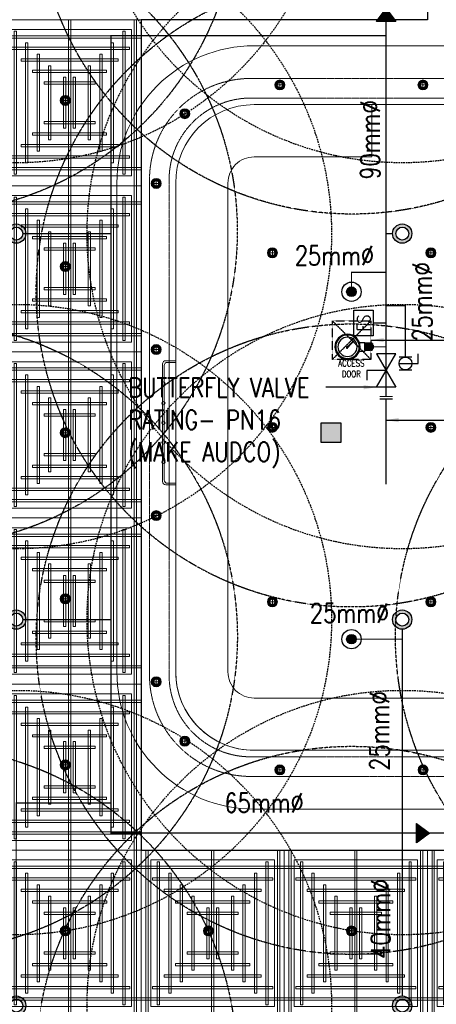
# Model space of a CAD drawing. Header units: millimetres. Extents: x -2073 to 35483, y -49920 to 11085.
# Tile 67 of 70: x 4241 to 7479, y -4443 to 3209. Entities that reach past the tile are written whole.
import ezdxf

# ---------------------------------------------------------------- set-up
doc = ezdxf.new("R2010")
doc.units = ezdxf.units.MM
for name, pattern in [('( Dashed )', [0.75, 0.5, -0.25]), ('( Hidden )', [0.375, 0.25, -0.125]), ('DASHED', [19.049999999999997, 12.7, -6.35]), ('HIDDEN', [0.375, 0.25, -0.125])]:
    doc.linetypes.add(name, pattern=pattern)
for name, color, linetype, lineweight in [('00 Structural', 2, 'Continuous', 25), ('Ceiling', 14, 'Continuous', 9), ('E Celing Lighting', 5, 'DASHED', 5), ('Grey', 8, 'Continuous', 9), ('Lighting (Ceiling)', 160, 'Continuous', 15)]:
    doc.layers.add(name, color=color, linetype=linetype, lineweight=lineweight)
for name, color, linetype, true_color in [('ACCESS', 80, 'Continuous', 0x3fff00), ('FIRE-SPKLR-EQP', 1, 'Continuous', 0xff0000), ('FIRE-SPKLR-EQP-MPA-12SM-C', 2, 'HIDDEN', 0xffff00), ('FIRE-SPKLR-PIPE', 1, 'Continuous', 0xff0000), ('MEPF_Fire Protection - Sprinklers', 1, 'Continuous', 0xff0000), ('RCP LAYOUT', 9, 'Continuous', 0x808080), ('UPRIGHT SPRINKLER EQP', 1, 'Continuous', 0xff0000)]:
    doc.layers.add(name, color=color, linetype=linetype, true_color=true_color)
for name, color, linetype in [('FIRE PIPE EXISTING', 7, 'Continuous'), ('FIRE-SPKLR-LGND-TEXT', 7, 'Continuous'), ('FIRE-SPKLR-SUPPORT', 7, 'Continuous'), ('FIRE-SPKLR-TEXT', 7, 'Continuous')]:
    doc.layers.add(name, color=color, linetype=linetype)
doc.styles.add('Oswald Light', font='txt')
doc.styles.get("Standard").update_dxf_attribs({"font": 'arial.ttf', "width": 0.8})
doc.dimstyles.new('MDS-50', dxfattribs={"dimtxt": 100, "dimasz": 100, "dimexe": 50, "dimexo": 50, "dimgap": 25, "dimtad": 1, "dimdec": 0, "dimtxsty": 'Oswald Light', "dimcen": 0, "dimdle": 1.5875, "dimazin": 0, "dimtfac": 1, "dimtdec": 0, "dimtix": 1, "dimtmove": 0, "dimatfit": 0, "dimfxl": 1, "dimfrac": 2, "dimtolj": 1, "dimarcsym": 0})

# ---------------------------------------------------------------- blocks, each defined once
blk = doc.blocks.new('UPRIGHT SPRINKLER')
at = {"layer": 'FIRE-SPKLR-EQP'}
h = blk.add_hatch(color=256, dxfattribs=at)
h.dxf.hatch_style = 1
h.paths.add_polyline_path([(-76.01544674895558, -0.1788964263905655, 1), (73.98455325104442, -0.1788964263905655, 1)])
h.paths.add_polyline_path([(50, 0, -1), (-50, 0, -1)], flags=16)
for centre, radius in [((-1.015446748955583, -0.1788964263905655), 75), ((0, 0), 50)]:
    blk.add_circle(centre, radius, dxfattribs=at)
at = {"layer": 'FIRE-SPKLR-EQP-MPA-12SM-C', "linetype": 'DASHED'}
blk.add_circle((0, 0), 2450, dxfattribs=at)
blk = doc.blocks.new('SPKLR-EQP-PENDENT-68C')
at = {"layer": 'FIRE-SPKLR-EQP'}
h = blk.add_hatch(color=256, dxfattribs=at)
h.dxf.hatch_style = 1
h.paths.add_polyline_path([(37.5, 0, 1), (-37.5, 0, 1)])
for radius in [75, 37.5]:
    blk.add_circle((0, 0), radius, dxfattribs=at)
at = {"layer": 'FIRE-SPKLR-EQP-MPA-12SM-C'}
blk.add_circle((0, 0), 2450, dxfattribs=at)
blk = doc.blocks.new('ACCESS')
at = {"layer": 'ACCESS', "color": 1, "linetype": '( Hidden )', "ltscale": 7, "true_color": 0xff0000}
for p, q in [((-299.984408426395, -299.9844084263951), (300.015591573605, 300.0155915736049)), ((-299.984408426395, 300.0155915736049), (300.0155915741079, -300.0467779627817))]:
    blk.add_line(p, q, dxfattribs=at)
blk.add_lwpolyline([(-299.984408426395, 300.0155504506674), (300.015591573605, 300.0155504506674), (300.015591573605, -300.0467779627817), (-299.984408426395, -300.0467779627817)], close=True, dxfattribs=at)
at = {"layer": 'ACCESS', "color": 1, "true_color": 0xff0000, "insert": (-5.095340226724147, -442.3474510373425), "char_height": 100, "attachment_point": 5}
blk.add_mtext_dynamic_manual_height_columns('{\\Fromans|c0;ACCESS\\PDOOR}', width=262.9047619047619, gutter_width=3324.744963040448, heights=[0], dxfattribs=at)
blk = doc.blocks.new('SPKLR-EQP-BFV')
at = {"layer": 'FIRE-SPKLR-EQP'}
for points in [[(0, 0), (0, 150), (-75, 150)], [(-129.9038105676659, 75), (129.9038105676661, -75), (129.9038105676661, 75), (-129.9038105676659, -75), (-129.9038105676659, 75)]]:
    blk.add_lwpolyline(points, dxfattribs=at)
blk = doc.blocks.new('SPKLR-EQP-BV-TD')
at = {"layer": 'FIRE-SPKLR-EQP'}
blk.add_lwpolyline([(0, -50), (0, 100), (-75, 100)], dxfattribs=at)
at = {"layer": 'FIRE-SPKLR-EQP', "const_width": 10}
for points in [[(-50, 50), (-50, -50)], [(49.99999999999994, 50), (49.99999999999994, -50)]]:
    blk.add_lwpolyline(points, dxfattribs=at)
at = {"layer": 'FIRE-SPKLR-EQP'}
blk.add_circle((0, 0), 50, dxfattribs=at)
blk = doc.blocks.new('SPKLR-EQP-FS')
at = {"layer": 'FIRE-SPKLR-EQP'}
blk.add_lwpolyline([(-100, 250), (100, 250), (100, 100), (-100, 100)], close=True, dxfattribs=at)
at = {"layer": 'FIRE-SPKLR-EQP', "const_width": 10}
blk.add_lwpolyline([(0, 0), (0, 100)], dxfattribs=at)
at = {"layer": 'FIRE-SPKLR-EQP', "insert": (0, 175), "char_height": 100, "attachment_point": 5}
blk.add_mtext_dynamic_manual_height_columns('\\pxqc;{\\Fromans|c0;FS}', width=395.6629794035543, gutter_width=500, heights=[0], dxfattribs=at)
blk = doc.blocks.new('Pressure Gauge fr')
at = {"layer": 'FIRE-SPKLR-EQP'}
for p, q in [((0.6565826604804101, 17.18654415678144), (-14.58272530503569, -0.1618566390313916)), ((2.712916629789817, 15.13021018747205), (-14.58272530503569, -0.1618566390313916)), ((-9.999999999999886, -12.56533000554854), (-9.999999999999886, -25.3030413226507)), ((10.00000000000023, -12.56533000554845), (10.00000000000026, -25.3030413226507)), ((-9.999999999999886, -25.3030413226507), (-7.999999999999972, -25.30304132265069)), ((-9.000000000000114, -28.3330413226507), (-9.000000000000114, -27.3030413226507)), ((-9.000000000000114, -27.3030413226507), (-7.999999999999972, -27.3030413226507)), ((-9.000000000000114, -28.3330413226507), (-7.999999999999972, -28.33304132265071)), ((-9.000000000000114, -30.3330413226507), (-9.000000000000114, -29.33304132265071)), ((-9.000000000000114, -29.33304132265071), (-7.999999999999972, -29.33304132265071)), ((-9.000000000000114, -30.3330413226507), (-7.999999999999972, -30.3330413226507)), ((-9.000000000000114, -32.33304132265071), (-9.000000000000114, -31.3330413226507)), ((-9.000000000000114, -31.3330413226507), (-7.999999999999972, -31.3330413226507)), ((-9.000000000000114, -32.33304132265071), (-7.999999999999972, -32.3330413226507)), ((-9.000000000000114, -34.3330413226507), (-9.000000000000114, -33.33304132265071)), ((-9.000000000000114, -33.33304132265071), (-7.999999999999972, -33.33304132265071)), ((-9.000000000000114, -34.3330413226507), (-7.999999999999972, -34.3330413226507)), ((-9.000000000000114, -36.33304132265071), (-9.000000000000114, -35.33304132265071)), ((-9.000000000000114, -35.33304132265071), (-7.999999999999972, -35.33304132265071)), ((-7.999999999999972, -36.33304132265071), (-9.000000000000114, -36.33304132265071)), ((-9.000000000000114, -38.33304132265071), (-9.000000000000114, -37.3330413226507)), ((-9.000000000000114, -37.3330413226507), (-7.999999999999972, -37.3330413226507)), ((-9.000000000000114, -38.33304132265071), (-7.999999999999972, -38.33304132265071)), ((-9.000000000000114, -40.33304132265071), (-9.000000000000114, -39.33304132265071)), ((-9.000000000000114, -39.33304132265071), (-7.999999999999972, -39.33304132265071)), ((-9.000000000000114, -40.33304132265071), (-7.999999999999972, -40.3330413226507)), ((-9.000000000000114, -42.33304132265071), (-9.000000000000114, -41.33304132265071)), ((-9.000000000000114, -41.33304132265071), (-7.999999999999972, -41.33304132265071)), ((-9.000000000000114, -42.33304132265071), (-7.999999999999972, -42.33304132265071)), ((-7.999999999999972, -25.30304132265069), (-7.999999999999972, -27.3030413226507)), ((7.999999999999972, -25.30304132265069), (-7.999999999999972, -25.30304132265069)), ((-7.999999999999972, -27.3030413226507), (7.999999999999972, -27.3030413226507)), ((-7.999999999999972, -29.33304132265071), (-7.999999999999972, -28.33304132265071)), ((-7.999999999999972, -28.33304132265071), (7.999999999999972, -28.33304132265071)), ((-7.999999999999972, -29.33304132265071), (7.999999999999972, -29.33304132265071)), ((-7.999999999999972, -31.3330413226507), (-7.999999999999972, -30.3330413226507)), ((-7.999999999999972, -30.3330413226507), (7.999999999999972, -30.3330413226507)), ((-7.999999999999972, -31.3330413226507), (7.999999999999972, -31.3330413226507)), ((-7.999999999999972, -33.33304132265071), (-7.999999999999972, -32.3330413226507)), ((-7.999999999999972, -32.3330413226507), (7.999999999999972, -32.3330413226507)), ((7.999999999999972, -33.33304132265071), (-7.999999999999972, -33.33304132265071)), ((-7.999999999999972, -35.33304132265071), (-7.999999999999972, -34.3330413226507)), ((7.999999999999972, -34.3330413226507), (-7.999999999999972, -34.3330413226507)), ((-7.999999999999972, -35.33304132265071), (7.999999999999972, -35.33304132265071)), ((-7.999999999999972, -37.3330413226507), (-7.999999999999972, -36.33304132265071)), ((-7.999999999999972, -36.33304132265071), (7.999999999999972, -36.33304132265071)), ((-7.999999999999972, -37.3330413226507), (7.999999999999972, -37.3330413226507)), ((-7.999999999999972, -39.33304132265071), (-7.999999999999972, -38.33304132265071)), ((-7.999999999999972, -38.33304132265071), (7.999999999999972, -38.33304132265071)), ((7.999999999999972, -39.33304132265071), (-7.999999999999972, -39.33304132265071)), ((-7.999999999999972, -41.33304132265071), (-7.999999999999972, -40.3330413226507)), ((-7.999999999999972, -40.3330413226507), (7.999999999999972, -40.33304132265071)), ((7.999999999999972, -41.33304132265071), (-7.999999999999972, -41.33304132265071)), ((-7.999999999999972, -43.3330413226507), (-7.999999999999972, -42.33304132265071)), ((7.999999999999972, -42.33304132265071), (-7.999999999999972, -42.33304132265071)), ((-7.999999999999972, -43.3330413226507), (-4.000000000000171, -43.3330413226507)), ((-4.000000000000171, -43.3330413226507), (-4.000000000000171, -45.33304132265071)), ((-4.000000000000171, -43.3330413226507), (4.000000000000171, -43.3330413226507)), ((-4.000000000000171, -45.33304132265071), (4.000000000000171, -45.33304132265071)), ((4.000000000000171, -43.3330413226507), (4.000000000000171, -45.33304132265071)), ((7.999999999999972, -43.3330413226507), (4.000000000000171, -43.3330413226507)), ((7.999999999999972, -25.30304132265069), (10.00000000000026, -25.3030413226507)), ((7.999999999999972, -25.30304132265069), (7.999999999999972, -27.3030413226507)), ((9.000000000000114, -27.3030413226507), (7.999999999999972, -27.3030413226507)), ((7.999999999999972, -29.33304132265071), (7.999999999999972, -28.33304132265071)), ((9.000000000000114, -28.3330413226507), (7.999999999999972, -28.33304132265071)), ((9.000000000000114, -29.33304132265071), (7.999999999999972, -29.33304132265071)), ((7.999999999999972, -31.3330413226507), (7.999999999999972, -30.3330413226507)), ((7.999999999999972, -30.3330413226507), (9.000000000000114, -30.3330413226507)), ((9.000000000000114, -31.3330413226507), (7.999999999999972, -31.3330413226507)), ((7.999999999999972, -33.33304132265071), (7.999999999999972, -32.3330413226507)), ((7.999999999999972, -32.3330413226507), (9.000000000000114, -32.33304132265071)), ((9.000000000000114, -33.33304132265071), (7.999999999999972, -33.33304132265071)), ((7.999999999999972, -35.33304132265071), (7.999999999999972, -34.3330413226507)), ((7.999999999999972, -34.3330413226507), (9.000000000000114, -34.3330413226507)), ((9.000000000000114, -35.33304132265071), (7.999999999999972, -35.33304132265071)), ((7.999999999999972, -37.3330413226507), (7.999999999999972, -36.33304132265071)), ((9.000000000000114, -36.33304132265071), (7.999999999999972, -36.33304132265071)), ((9.000000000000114, -37.3330413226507), (7.999999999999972, -37.3330413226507)), ((7.999999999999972, -39.33304132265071), (7.999999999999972, -38.33304132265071)), ((9.000000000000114, -38.33304132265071), (7.999999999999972, -38.33304132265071)), ((9.000000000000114, -39.33304132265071), (7.999999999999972, -39.33304132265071)), ((7.999999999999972, -41.33304132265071), (7.999999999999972, -40.33304132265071)), ((7.999999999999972, -40.33304132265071), (9.000000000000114, -40.33304132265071)), ((9.000000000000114, -41.33304132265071), (7.999999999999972, -41.33304132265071)), ((7.999999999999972, -43.3330413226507), (7.999999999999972, -42.33304132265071)), ((9.000000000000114, -42.33304132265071), (7.999999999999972, -42.33304132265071)), ((9.000000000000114, -28.3330413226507), (9.000000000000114, -27.3030413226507)), ((9.000000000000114, -30.3330413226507), (9.000000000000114, -29.33304132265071)), ((9.000000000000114, -32.33304132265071), (9.000000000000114, -31.3330413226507)), ((9.000000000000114, -34.3330413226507), (9.000000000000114, -33.33304132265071)), ((9.000000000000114, -36.33304132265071), (9.000000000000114, -35.33304132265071)), ((9.000000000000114, -38.33304132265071), (9.000000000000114, -37.3330413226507)), ((9.000000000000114, -40.33304132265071), (9.000000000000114, -39.33304132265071)), ((9.000000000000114, -42.33304132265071), (9.000000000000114, -41.33304132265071))]:
    blk.add_line(p, q, dxfattribs=at)
blk.add_lwpolyline([(1.575060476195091, 14.99634114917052), (1.528234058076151, 15.00971680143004), (1.481870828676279, 15.02462073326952), (1.436019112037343, 15.04103292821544), (1.390727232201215, 15.05893336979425), (1.346043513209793, 15.07830204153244), (1.302016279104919, 15.09911892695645), (1.25869385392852, 15.12136400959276), (1.216124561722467, 15.14501727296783), (1.174355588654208, 15.17005672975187), (1.133429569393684, 15.19645250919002), (1.093388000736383, 15.22417276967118), (1.054272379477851, 15.25318566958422), (1.016124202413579, 15.28345936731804), (0.9789849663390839, 15.31496202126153), (0.942896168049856, 15.34766178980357), (0.9078993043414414, 15.38152683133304), (0.8740342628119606, 15.41652369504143), (0.8413344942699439, 15.45261249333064), (0.8098318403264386, 15.48975172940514), (0.7795581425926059, 15.52789990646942), (0.75054524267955, 15.56701552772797), (0.7228249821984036, 15.60705709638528), (0.6964292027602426, 15.64798311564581), (0.6713897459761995, 15.68975208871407), (0.6477364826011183, 15.73232138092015), (0.6254913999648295, 15.77564380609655), (0.6046745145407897, 15.81967104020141), (0.5853058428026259, 15.86435475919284), (0.5674054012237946, 15.90964663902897), (0.550993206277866, 15.95549835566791), (0.5360892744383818, 16.00186158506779), (0.5227136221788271, 16.04868800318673), (0.510884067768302, 16.09592869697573), (0.5006096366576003, 16.14353239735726), (0.4918971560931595, 16.19144724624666), (0.484753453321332, 16.23962138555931), (0.4791853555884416, 16.28800295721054), (0.4751996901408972, 16.33654010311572), (0.4728032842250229, 16.38518096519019), (0.4720029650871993, 16.43387368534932), (0.4728032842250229, 16.48256640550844), (0.4751996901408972, 16.53120726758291), (0.47918535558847, 16.57974441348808), (0.484753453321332, 16.62812598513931), (0.491897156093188, 16.67630012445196), (0.5006096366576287, 16.72421497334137), (0.510884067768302, 16.77181867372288), (0.5227136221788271, 16.81905936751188), (0.5360892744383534, 16.86588578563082), (0.550993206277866, 16.9122490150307), (0.5674054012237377, 16.95810073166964), (0.585305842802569, 17.00339261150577), (0.6046745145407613, 17.0480763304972), (0.6254913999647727, 17.09210356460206), (0.6477364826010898, 17.13542598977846), (0.6713897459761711, 17.17799528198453), (0.6964292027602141, 17.21976425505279), (0.7228249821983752, 17.26069027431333), (0.7505452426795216, 17.30073184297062), (0.7795581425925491, 17.33984746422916), (0.8098318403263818, 17.37799564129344), (0.8413344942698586, 17.41513487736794), (0.8740342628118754, 17.45122367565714), (0.9078993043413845, 17.48622053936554), (0.9428961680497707, 17.52008558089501), (0.9789849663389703, 17.55278534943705), (1.016124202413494, 17.58428800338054), (1.054272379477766, 17.61456170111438), (1.093388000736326, 17.64357460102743), (1.133429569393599, 17.6712948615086), (1.174355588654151, 17.69769064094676), (1.21612456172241, 17.72273009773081), (1.25869385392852, 17.74638336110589), (1.302016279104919, 17.76862844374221), (1.346043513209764, 17.78944532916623), (1.390727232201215, 17.80881400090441), (1.436019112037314, 17.82671444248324), (1.481870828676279, 17.84312663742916), (1.528234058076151, 17.85803056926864), (1.575060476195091, 17.87140622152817), (1.622301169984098, 17.88323577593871), (1.669904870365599, 17.89351020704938), (1.717819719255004, 17.90222268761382), (1.765993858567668, 17.90936639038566), (1.814375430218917, 17.91493448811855), (1.862912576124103, 17.91892015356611), (1.911553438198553, 17.92131655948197), (1.960246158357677, 17.92211687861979), (2.008938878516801, 17.92131655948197), (2.057579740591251, 17.9189201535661), (2.106116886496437, 17.91493448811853), (2.154498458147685, 17.90936639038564), (2.202672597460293, 17.90222268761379), (2.250587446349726, 17.89351020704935), (2.298191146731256, 17.88323577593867), (2.345431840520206, 17.87140622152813), (2.392258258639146, 17.85803056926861), (2.438621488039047, 17.84312663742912), (2.484473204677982, 17.8267144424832), (2.529765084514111, 17.80881400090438), (2.574448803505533, 17.78944532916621), (2.618476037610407, 17.76862844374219), (2.661798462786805, 17.74638336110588), (2.704367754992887, 17.72273009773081), (2.746136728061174, 17.69769064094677), (2.787062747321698, 17.67129486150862), (2.827104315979, 17.64357460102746), (2.86621993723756, 17.61456170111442), (2.904368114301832, 17.58428800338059), (2.941507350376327, 17.55278534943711), (2.977596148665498, 17.52008558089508), (3.012593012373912, 17.4862205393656), (3.046458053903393, 17.45122367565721), (3.07915782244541, 17.415134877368), (3.110660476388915, 17.3779956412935), (3.140934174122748, 17.33984746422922), (3.169947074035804, 17.30073184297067), (3.19766733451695, 17.26069027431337), (3.224063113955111, 17.21976425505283), (3.249102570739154, 17.17799528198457), (3.272755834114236, 17.13542598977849), (3.295000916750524, 17.09210356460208), (3.315817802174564, 17.04807633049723), (3.335186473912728, 17.0033926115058), (3.353086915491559, 16.95810073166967), (3.369499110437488, 16.91224901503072), (3.384403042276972, 16.86588578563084), (3.397778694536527, 16.8190593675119), (3.409608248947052, 16.77181867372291), (3.419882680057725, 16.72421497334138), (3.428595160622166, 16.67630012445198), (3.435738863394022, 16.62812598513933), (3.441306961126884, 16.57974441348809), (3.445292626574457, 16.53120726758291), (3.447689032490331, 16.48256640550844), (3.448489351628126, 16.43387368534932), (3.447689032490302, 16.3851809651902), (3.445292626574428, 16.33654010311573), (3.441306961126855, 16.28800295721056), (3.435738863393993, 16.23962138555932), (3.428595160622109, 16.19144724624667), (3.419882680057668, 16.14353239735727), (3.409608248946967, 16.09592869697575), (3.39777869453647, 16.04868800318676), (3.384403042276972, 16.00186158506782), (3.369499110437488, 15.95549835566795), (3.353086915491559, 15.90964663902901), (3.335186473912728, 15.86435475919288), (3.315817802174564, 15.81967104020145), (3.295000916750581, 15.77564380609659), (3.272755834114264, 15.73232138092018), (3.249102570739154, 15.68975208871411), (3.224063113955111, 15.64798311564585), (3.19766733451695, 15.60705709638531), (3.169947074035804, 15.56701552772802), (3.140934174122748, 15.52789990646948), (3.110660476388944, 15.4897517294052), (3.079157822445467, 15.4526124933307), (3.046458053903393, 15.4165236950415), (3.012593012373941, 15.3815268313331), (2.977596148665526, 15.34766178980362), (2.941507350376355, 15.31496202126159), (2.90436811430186, 15.28345936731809), (2.86621993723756, 15.25318566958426), (2.827104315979, 15.22417276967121), (2.787062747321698, 15.19645250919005), (2.746136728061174, 15.17005672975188), (2.704367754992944, 15.14501727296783), (2.661798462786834, 15.12136400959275), (2.618476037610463, 15.09911892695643), (2.574448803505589, 15.07830204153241), (2.529765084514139, 15.05893336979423), (2.484473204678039, 15.0410329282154), (2.438621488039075, 15.02462073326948), (2.392258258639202, 15.00971680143), (2.345431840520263, 14.99634114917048), (2.298191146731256, 14.98451159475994), (2.250587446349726, 14.97423716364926), (2.202672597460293, 14.96552468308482), (2.154498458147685, 14.95838098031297), (2.106116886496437, 14.9528128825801), (2.057579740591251, 14.94882721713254), (2.008938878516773, 14.94643081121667), (1.960246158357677, 14.94563049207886), (1.911553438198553, 14.94643081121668), (1.862912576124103, 14.94882721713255), (1.814375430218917, 14.95281288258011), (1.765993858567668, 14.958380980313), (1.717819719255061, 14.96552468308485), (1.669904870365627, 14.9742371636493), (1.622301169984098, 14.98451159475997)], close=True, dxfattribs=at)
for radius in [29.75784776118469, 28.75192589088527, 27.76045611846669, 22.81167784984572]:
    blk.add_circle((5.684341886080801e-14, 15.46196924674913), radius, dxfattribs=at)
blk = doc.blocks.new('REDUCER1')
at = {"layer": 'MEPF_Fire Protection - Sprinklers'}
h = blk.add_hatch(dxfattribs=at)
h.set_pattern_fill('ANSI31', color=256)
h.set_pattern_definition([(45, (4131.661617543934, -524.3136349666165), (-0.08838834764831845, 0.08838834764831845), [])])
h.paths.add_polyline_path([(-33.33333333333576, -75), (66.66666666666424, 0), (-33.33333333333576, 75)])
blk.add_lwpolyline([(-33.33333333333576, 75), (66.66666666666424, 0), (-33.33333333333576, -75), (-33.33333333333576, 75)], dxfattribs=at)
blk = doc.blocks.new('r4ttwt')
at = {"layer": 'Grey', "color": 8, "ltscale": 0.25, "true_color": 0x808080}
for points in [[(1719056.186794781, -78750.58690898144), (1718972.186794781, -78750.58690898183, 0.4142135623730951), (1718930.186794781, -78792.58690898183), (1718930.186794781, -78942.15891611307, 0.4142135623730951), (1718972.186794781, -78984.15891611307), (1719153.8416276, -78984.15891611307), (1719153.8416276, -78966.15891611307), (1718972.186794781, -78966.15891611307, -0.4142135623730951), (1718948.186794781, -78942.15891611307), (1718948.186794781, -78792.58690898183, -0.4142135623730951), (1718972.186794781, -78768.58690898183), (1719056.186794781, -78768.58690898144)], [(1719183.860507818, -78966.15891611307), (1719183.860507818, -78950.15891611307), (1718972.186794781, -78950.15891611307, -0.4142135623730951), (1718964.186794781, -78942.15891611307), (1718964.186794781, -78792.58690898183, -0.4142135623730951), (1718972.186794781, -78784.58690898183), (1719008.186794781, -78784.58690898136), (1719008.18679478, -78768.58690898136), (1718972.186794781, -78768.58690898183, 0.4142135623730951), (1718948.186794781, -78792.58690898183), (1718948.186794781, -78942.15891611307, 0.4142135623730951), (1718972.186794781, -78966.15891611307)]]:
    blk.add_lwpolyline(points, format="xyb", close=True, dxfattribs=at)
at = {"layer": 'Grey', "color": 8, "linetype": '( Dashed )', "ltscale": 0.2, "true_color": 0x808080}
blk.add_lwpolyline([(1719056.186794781, -78766.58690898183), (1718971.186794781, -78766.58690898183, 0.4142135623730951), (1718946.186794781, -78791.58690898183), (1718946.186794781, -78943.15891611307, 0.4142135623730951), (1718971.186794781, -78968.15891611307), (1719153.8416276, -78968.15891611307), (1719153.8416276, -78974.15891611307), (1718971.186794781, -78974.15891611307, -0.4142135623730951), (1718940.186794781, -78943.15891611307), (1718940.186794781, -78791.58690898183, -0.4142135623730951), (1718971.186794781, -78760.58690898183), (1719056.186794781, -78760.58690898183)], format="xyb", close=True, dxfattribs=at)
at = {"layer": 'Grey', "color": 8, "ltscale": 0.25, "true_color": 0x808080}
for points in [[(1718948.186794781, -78884.9513944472), (1718945.186794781, -78884.9513944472, -0.4142135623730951), (1718944.186794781, -78883.9513944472), (1718944.186794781, -78847.9513944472, -0.4142135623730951), (1718945.186794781, -78846.9513944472), (1718948.186794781, -78846.9513944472)], [(1718948.186794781, -78884.4513944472), (1718945.686794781, -78884.4513944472, -0.4142135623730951), (1718944.686794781, -78883.4513944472), (1718944.686794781, -78848.4513944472, -0.4142135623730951), (1718945.686794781, -78847.4513944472), (1718948.186794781, -78847.4513944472)]]:
    blk.add_lwpolyline(points, format="xyb", dxfattribs=at)
for centre in [(1718944.436794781, -78853.9513944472), (1718944.436794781, -78859.9513944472), (1718944.436794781, -78865.9513944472), (1718944.436794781, -78871.9513944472), (1718944.436794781, -78877.9513944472)]:
    blk.add_circle(centre, 0.5, dxfattribs=at)
blk = doc.blocks.new('plnnnn')
at = {"color": 8, "true_color": 0x808080}
blk.add_blockref('r4ttwt', (4546.393681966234, 953.0644133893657), dxfattribs=at)
blk = doc.blocks.new('steel cols')
at = {"layer": '00 Structural', "ltscale": 0.25, "true_color": 0x808080}
h = blk.add_hatch(color=8, dxfattribs=at)
h.dxf.hatch_style = 1
h.paths.add_polyline_path([(1723381.977154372, -77443.60850557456), (1723381.977154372, -77449.60850557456), (1723387.977154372, -77449.60850557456), (1723387.977154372, -77443.60850557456)])
at = {"layer": '00 Structural', "color": 8, "ltscale": 0.25, "true_color": 0x808080}
blk.add_lwpolyline([(1723381.977154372, -77443.60850557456), (1723387.977154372, -77443.60850557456), (1723387.977154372, -77449.60850557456), (1723381.977154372, -77449.60850557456)], close=True, dxfattribs=at)
blk = doc.blocks.new('columns by us')
at = {"layer": '00 Structural', "color": 8, "true_color": 0x808080}
blk.add_blockref('steel cols', (157.1475206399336, -469.2773116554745), dxfattribs=at)
blk = doc.blocks.new('cl')
at = {"layer": 'Lighting (Ceiling)', "true_color": 0x808080}
h = blk.add_hatch(color=8, dxfattribs=at)
h.dxf.hatch_style = 1
h.paths.add_polyline_path([(1.532878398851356, 0.02957449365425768, 1), (-1.532878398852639, 0.02957449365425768, 1)])
h.paths.add_polyline_path([(-0.8064882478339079, 0.02957449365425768, -1), (0.8064882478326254, 0.02957449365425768, -1)], flags=16)
at = {"layer": 'Lighting (Ceiling)', "color": 8, "true_color": 0x808080}
for p, q in [((-1.53287839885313, 0.02957449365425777), (1.532878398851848, 0.02957449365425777)), ((-6.412648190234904e-13, 1.562452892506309), (-6.412648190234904e-13, -1.503303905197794))]:
    blk.add_line(p, q, dxfattribs=at)
for radius in [1.532878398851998, 0.8064882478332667]:
    blk.add_circle((-6.412648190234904e-13, 0.02957449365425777), radius, dxfattribs=at)
blk = doc.blocks.new('iserb jk')
at = {"layer": 'E Celing Lighting'}
for p in [(1718113.023873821, -79925.05666524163), (1718156.806858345, -79925.05666524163), (1718047.349397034, -79929.77357671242), (1718083.920355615, -79933.84346180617), (1718075.187224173, -79955.18517925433), (1718047.345648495, -79980.62635629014), (1718075.187224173, -80006.00838433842), (1718047.345648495, -80031.44956137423), (1718075.187224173, -80056.8315894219), (1718047.345648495, -80082.27276645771), (1718075.187224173, -80107.65479450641), (1718083.920355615, -80125.8418758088), (1718047.345648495, -80133.09597154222), (1718113.031370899, -80134.62867237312), (1718156.821852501, -80134.62867237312), (1718047.349397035, -80183.88960213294), (1718091.139878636, -80183.88960213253), (1718134.930360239, -80183.9191766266)]:
    blk.add_blockref('cl', p, dxfattribs=at)
at = {"layer": 'E Celing Lighting', "xscale": -1}
for p in [(1718110.719735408, -79976.42009253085), (1718159.234040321, -79976.42009253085), (1718110.719735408, -80029.81309431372), (1718159.234040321, -80029.81309431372), (1718110.719735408, -80083.20609609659), (1718159.234040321, -80083.20609609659)]:
    blk.add_blockref('cl', p, dxfattribs=at)
blk = doc.blocks.new('ceiling inst 2')
at = {"color": 8, "lineweight": 0, "ltscale": 0.25, "true_color": 0x808080}
for points in [[(1722740.060784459, -79108.61668704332), (1722783.851266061, -79108.61668704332), (1722783.851266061, -79057.79348195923), (1722740.060784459, -79057.79348195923)], [(1722743.060784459, -79105.61668704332), (1722780.851266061, -79105.61668704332), (1722780.851266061, -79060.79348195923), (1722743.060784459, -79060.79348195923)]]:
    blk.add_lwpolyline(points, close=True, dxfattribs=at)
at = {"layer": 'Ceiling', "color": 8, "lineweight": 0, "ltscale": 0.25, "true_color": 0x808080}
for points in [[(1722741.468078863, -79108.61668704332), (1722742.171726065, -79108.61668704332), (1722742.171726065, -79057.79348195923), (1722741.468078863, -79057.79348195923)], [(1722761.604201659, -79108.61668704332), (1722762.307848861, -79108.61668704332), (1722762.307848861, -79057.79348195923), (1722761.604201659, -79057.79348195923)], [(1722782.443971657, -79108.61668704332), (1722781.740324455, -79108.61668704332), (1722781.740324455, -79057.79348195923), (1722782.443971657, -79057.79348195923)], [(1722783.851266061, -79063.42265957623), (1722740.060784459, -79063.42265957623), (1722740.060784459, -79062.7190123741), (1722783.851266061, -79062.7190123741)], [(1722744.986314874, -79105.0984510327), (1722745.689962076, -79105.0984510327), (1722745.689962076, -79061.31171796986), (1722744.986314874, -79061.31171796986)], [(1722778.222088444, -79105.0984510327), (1722778.925735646, -79105.0984510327), (1722778.925735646, -79061.31171796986), (1722778.222088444, -79061.31171796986)], [(1722780.33303005, -79066.23724838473), (1722780.33303005, -79066.94089558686), (1722743.582769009, -79066.94089558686), (1722743.582769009, -79066.23724838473)], [(1722748.504550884, -79101.58021502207), (1722749.208198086, -79101.58021502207), (1722749.208198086, -79064.82995398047), (1722748.504550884, -79064.82995398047)], [(1722774.703852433, -79101.58021502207), (1722775.407499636, -79101.58021502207), (1722775.407499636, -79064.82995398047), (1722774.703852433, -79064.82995398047)], [(1722776.816668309, -79069.75548439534), (1722776.816668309, -79070.45913159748), (1722747.102879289, -79070.45913159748), (1722747.102879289, -79069.75548439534)], [(1722752.022786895, -79098.06197901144), (1722752.726434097, -79098.06197901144), (1722752.726434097, -79068.3481899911), (1722752.022786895, -79068.3481899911)], [(1722771.185616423, -79098.06197901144), (1722771.889263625, -79098.06197901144), (1722771.889263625, -79068.3481899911), (1722771.185616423, -79068.3481899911)], [(1722773.296558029, -79073.27372040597), (1722773.296558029, -79073.97736760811), (1722750.61924103, -79073.97736760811), (1722750.61924103, -79073.27372040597)], [(1722756.248418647, -79094.54374300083), (1722755.544771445, -79094.54374300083), (1722755.544771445, -79071.86642600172), (1722756.248418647, -79071.86642600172)], [(1722767.667380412, -79094.54374300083), (1722768.371027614, -79094.54374300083), (1722768.371027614, -79071.86642600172), (1722767.667380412, -79071.86642600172)], [(1722760.82212546, -79091.0255069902), (1722760.118478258, -79091.0255069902), (1722760.118478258, -79075.38466201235), (1722760.82212546, -79075.38466201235)], [(1722763.093673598, -79091.0255069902), (1722763.7973208, -79091.0255069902), (1722763.7973208, -79075.38466201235), (1722763.093673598, -79075.38466201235)], [(1722769.778322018, -79076.7919564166), (1722769.778322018, -79077.49560361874), (1722754.137477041, -79077.49560361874), (1722754.137477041, -79076.7919564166)], [(1722769.778322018, -79089.61821258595), (1722769.778322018, -79088.91456538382), (1722754.137477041, -79088.91456538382), (1722754.137477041, -79089.61821258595)], [(1722773.296558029, -79093.13644859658), (1722773.296558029, -79092.43280139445), (1722750.61924103, -79092.43280139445), (1722750.61924103, -79093.13644859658)], [(1722776.81479404, -79096.6546846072), (1722776.81479404, -79095.95103740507), (1722747.101005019, -79095.95103740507), (1722747.101005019, -79096.6546846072)], [(1722780.33303005, -79100.17292061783), (1722780.33303005, -79099.4692734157), (1722743.582769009, -79099.4692734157), (1722743.582769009, -79100.17292061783)], [(1722783.851266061, -79102.98750942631), (1722740.060784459, -79102.98750942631), (1722740.060784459, -79103.69115662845), (1722783.851266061, -79103.69115662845)]]:
    blk.add_lwpolyline(points, close=True, dxfattribs=at)
blk = doc.blocks.new('grid 2')
at = {"color": 8, "ltscale": 0.25, "true_color": 0x808080}
blk.add_lwpolyline([(1721746.244445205, -78535.54306479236), (1721746.244445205, -78738.83588512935), (1721658.663482, -78738.83588512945), (1721658.663482, -78992.95191055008), (1721877.615889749, -78992.95191049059), (1721877.615890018, -79196.2447308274), (1721527.292037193, -79196.24473088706), (1721527.292037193, -79145.42152580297), (1721483.501555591, -79145.42152580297), (1721483.501555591, -78942.1287054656), (1721527.292037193, -78942.1287054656), (1721527.292037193, -78789.65909021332), (1721483.501555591, -78789.65909021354), (1721483.501555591, -78535.54306479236)], close=True, dxfattribs=at)
at = {"color": 8, "true_color": 0x808080, "rotation": 180}
for p in [(3444398.724266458, -157847.452572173), (3444398.724266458, -157949.0989823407)]:
    blk.add_blockref('ceiling inst 2', p, dxfattribs=at)
at = {"color": 8, "true_color": 0x808080, "xscale": -1}
for p in [(3444398.724266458, 268.1343917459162), (3444398.724266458, 166.487981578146), (3444398.724266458, 115.6647764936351), (3444442.514748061, 64.8415714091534), (3444530.095711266, 64.8415714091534)]:
    blk.add_blockref('ceiling inst 2', p, dxfattribs=at)
at = {"color": 8, "true_color": 0x808080}
for p in [(-1125.187784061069, 64.8415714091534), (-1037.606820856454, 64.8415714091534)]:
    blk.add_blockref('ceiling inst 2', p, dxfattribs=at)
blk = doc.blocks.new('IRISH HOUSE-RCP LAYOUT')
at = {"xscale": 25.4, "yscale": 25.4, "zscale": 25.4}
blk.add_blockref('grid 2', (-43724944.66814373, 2003175.55778255), dxfattribs=at)
at = {"layer": '00 Structural', "color": 8, "true_color": 0x808080, "xscale": 25.4, "yscale": 25.4, "zscale": 25.4}
blk.add_blockref('columns by us', (-43771308.83332622, 1979063.499757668), dxfattribs=at)
at = {"layer": 'E Celing Lighting', "color": 8, "true_color": 0x808080, "xscale": 25.4, "yscale": 25.4, "zscale": 25.4}
blk.add_blockref('iserb jk', (-43633807.28161673, 2032797.316474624), dxfattribs=at)
at = {"layer": 'Grey', "color": 8, "true_color": 0x808080, "xscale": 25.4, "yscale": 25.4, "zscale": 25.4}
blk.add_blockref('plnnnn', (-43771308.83332622, 1979063.499757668), dxfattribs=at)

msp = doc.modelspace()

# ---------------------------------------------------------------- linework, layer by layer
at = {"const_width": 10}
for points in [[(7139.25368743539, 280.6510496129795), (7039.25368743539, 280.6510496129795)], [(7139.25368743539, 260.6510496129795), (7039.25368743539, 260.6510496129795)]]:
    msp.add_lwpolyline(points, dxfattribs=at)
at = {"layer": 'FIRE PIPE EXISTING', "color": 7, "const_width": 10}
msp.add_lwpolyline([(7088.916282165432, -401.5581219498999), (7088.916282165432, 262.088856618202)], dxfattribs=at)
at = {"layer": 'FIRE-SPKLR-PIPE'}
msp.add_lwpolyline([(7088.83094807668, 280.6510496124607, 10, 10, 0), (7088.83094807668, 6492.79949669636, 10, 10, 0), (19634.95198861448, 6492.79949669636, 0, 0, 0)], format="xyseb", dxfattribs=at)
at = {"layer": 'FIRE-SPKLR-PIPE', "const_width": 10}
for points in [[(7088.83094807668, 3084.017827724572), (4952.022395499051, 3084.017827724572), (4952.022395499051, -3112.666119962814), (10871.24469749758, -3112.666119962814)], [(4265.018587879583, 1546.671420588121), (4952.022395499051, 1546.671420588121)], [(7139.003461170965, 1546.671420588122), (7088.83094807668, 1546.671420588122)], [(6819.8543204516, 1094.575536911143), (6819.8543204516, 1244.575536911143), (7088.83094807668, 1244.575536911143)], [(7239.262903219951, 587.16773269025), (7239.262903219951, 987.16773269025), (7088.83094807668, 987.16773269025)], [(6988.830948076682, 666.5307195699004), (7088.83094807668, 666.5307195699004)], [(4265.018587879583, -1453.328579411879), (4952.022395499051, -1453.328579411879)], [(7215.01890791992, -4378.335453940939), (7214.003461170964, -1528.328579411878)], [(6819.8543204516, -1605.42446308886), (7214.003461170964, -1605.42446308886)], [(4214.003461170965, -4378.328579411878), (4214.003461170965, -2878.328579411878), (4952.022395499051, -2878.32857941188)]]:
    msp.add_lwpolyline(points, dxfattribs=at)

# ---------------------------------------------------------------- block references
at = {"rotation": 90}
msp.add_blockref('REDUCER1', (7088.83094807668, 3229.61348390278), dxfattribs=at)
msp.add_blockref('REDUCER1', (7359.280450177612, -3112.666119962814))
at = {"layer": 'ACCESS', "xscale": 0.5000032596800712, "yscale": 0.5000032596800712, "zscale": 0.5000032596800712}
msp.add_blockref('ACCESS', (6821.131335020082, 718.9061938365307), dxfattribs=at)
at = {"layer": 'FIRE-SPKLR-EQP'}
for p in [(3482.142828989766, 4148.281968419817), (6825.000593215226, 4148.281968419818), (3482.288519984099, 1566.087554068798), (6819.8543204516, 1094.575536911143), (3483.067228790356, -1584.985968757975), (6819.8543204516, -1605.42446308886), (9611.630033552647, -1584.985968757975), (3476.656439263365, -4888.083895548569), (6819.8543204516, -4888.083895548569)]:
    msp.add_blockref('SPKLR-EQP-PENDENT-68C', p, dxfattribs=at)
at = {"layer": 'FIRE-SPKLR-EQP', "rotation": 89.99999999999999}
for name, p in [('SPKLR-EQP-FS', (7088.83094807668, 852.3638602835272)), ('SPKLR-EQP-BFV', (7088.83094807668, 482.61942353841))]:
    msp.add_blockref(name, p, dxfattribs=at)
at = {"layer": 'FIRE-SPKLR-EQP', "xscale": -3.287789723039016, "yscale": 3.287789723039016, "zscale": 3.287789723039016, "rotation": 89.88528902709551}
msp.add_blockref('Pressure Gauge fr', (6839.785739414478, 666.8291210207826), dxfattribs=at)
at = {"layer": 'FIRE-SPKLR-SUPPORT', "linetype": 'DASHED', "rotation": 270}
msp.add_blockref('SPKLR-EQP-BV-TD', (7239.262903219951, 537.16773269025), dxfattribs=at)
at = {"layer": 'RCP LAYOUT'}
msp.add_blockref('IRISH HOUSE-RCP LAYOUT', (0, 0), dxfattribs=at)
at = {"layer": 'UPRIGHT SPRINKLER EQP'}
for p in [(4215.018907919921, 4546.850317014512), (7215.01890791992, 4546.850317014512), (4215.018907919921, 1546.850317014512), (7215.018907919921, 1546.850317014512), (4215.018907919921, -1453.149682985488), (7215.01890791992, -1453.149682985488), (4215.018907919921, -4453.149682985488), (7215.01890791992, -4453.149682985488)]:
    msp.add_blockref('UPRIGHT SPRINKLER', p, dxfattribs=at)

# ---------------------------------------------------------------- texts
at = {"layer": 'FIRE-SPKLR-LGND-TEXT', "insert": (5084.030328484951, 424.9314896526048), "char_height": 150, "attachment_point": 1}
msp.add_mtext_dynamic_manual_height_columns('{\\Fromans|c0;BUTTERFLY VALVE \\PRATING- PN16\\P(MAKE AUDCO)}', width=3220.705460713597, gutter_width=1, heights=[0], dxfattribs=at)
at = {"layer": 'FIRE-SPKLR-TEXT', "char_height": 150, "attachment_point": 5, "rotation": 90}
for s, insert in [('\\pxqc;{\\Fromans|c0;90mm%%C}', (6965.254165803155, 2274.942265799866)), ('\\pxqc;{\\Fromans|c0;25mm%%C}', (7370.113626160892, 1015.942387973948)), ('\\pxqc;{\\Fromans|c0;25mm%%C}', (7037.831561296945, -2319.156150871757)), ('\\pxqc;{\\Fromans|c0;40mm%%C}', (7046.796427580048, -3780.33204417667))]:
    msp.add_mtext_dynamic_manual_height_columns(s, width=1000, gutter_width=15540.71052499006, heights=[500], dxfattribs=dict(at, insert=insert))
at = {"layer": 'FIRE-SPKLR-TEXT', "char_height": 150, "attachment_point": 5}
for s, insert in [('\\pxqc;{\\Fromans|c0;25mm%%C}', (6687.819491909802, 1375.425686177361)), ('\\pxqc;{\\Fromans|c0;25mm%%C}', (6805.082505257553, -1403.496992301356)), ('\\pxqc;{\\Fromans|c0;65mm%%C}', (6140.761580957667, -2877.053381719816))]:
    msp.add_mtext_dynamic_manual_height_columns(s, width=1000, gutter_width=15540.71052499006, heights=[500], dxfattribs=dict(at, insert=insert))

# ---------------------------------------------------------------- leaders
at = {"layer": 'FIRE-SPKLR-PIPE', "color": 0}
for points in [[(6971.140108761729, 718.898386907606), (9594.658813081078, 718.8983869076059)], [(7013.83094807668, 352.7156129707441), (6620.277737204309, 352.7156129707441)], [(7085.6996902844, 97.16910732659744), (9594.658813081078, 97.16910732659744)]]:
    msp.add_leader(points, dimstyle='MDS-50', override={"dimtad": 0}, dxfattribs=at)

doc.saveas('drawing.dxf')
